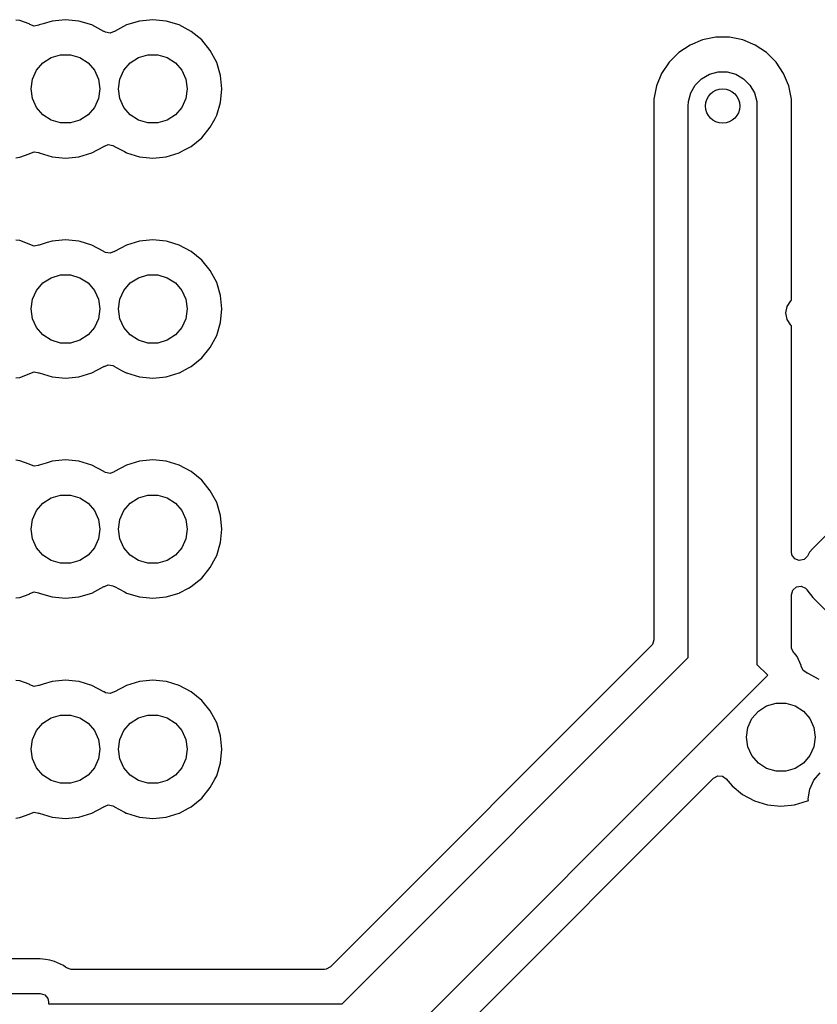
# Model space of a CAD drawing. Extents: x 70 to 224, y -154 to -54.
# Tile 27 of 55: x 145 to 157, y -112 to -98. Entities that reach past the tile are written whole.
import ezdxf

# ---------------------------------------------------------------- set-up
doc = ezdxf.new("R2010")
doc.units = 0
doc.layers.add('BLACK', color=7, linetype='CONTINUOUS')

msp = doc.modelspace()

# ---------------------------------------------------------------- linework, layer by layer
at = {"layer": 'BLACK', "linetype": 'CONTINUOUS'}
for p, q in [((145.182483, -97.655908), (145.122883, -97.649501)), ((145.317328, -97.706202), (145.182482, -97.655908)), ((145.182482, -97.655908), (145.182483, -97.655908)), ((145.317331, -97.706204), (145.317328, -97.706202)), ((145.325382, -97.712231), (145.317331, -97.706204)), ((145.38974, -97.736564), (145.325382, -97.712231)), ((145.454463, -97.723089), (145.38974, -97.736564)), ((145.454641, -97.723518), (145.454463, -97.723089)), ((145.456898, -97.722583), (145.454641, -97.723518)), ((145.458143, -97.722324), (145.456898, -97.722583)), ((145.460267, -97.721188), (145.458143, -97.722324)), ((145.460272, -97.721186), (145.460267, -97.721188)), ((145.460273, -97.721186), (145.460272, -97.721186)), ((145.519462, -97.703231), (145.460273, -97.721186)), ((145.64887, -97.663975), (145.519462, -97.703231)), ((145.845, -97.644659), (145.64887, -97.663975)), ((146.041129, -97.663975), (145.845, -97.644659)), ((146.041132, -97.663976), (146.041129, -97.663975)), ((146.229727, -97.721186), (146.041132, -97.663976)), ((146.229733, -97.721188), (146.229727, -97.721186)), ((146.403532, -97.814086), (146.229733, -97.721188)), ((146.730266, -97.721188), (146.556467, -97.814086)), ((146.91887, -97.663975), (146.730266, -97.721188)), ((147.115, -97.644659), (146.91887, -97.663975)), ((147.311129, -97.663975), (147.115, -97.644659)), ((147.311132, -97.663976), (147.311129, -97.663975)), ((147.499727, -97.721186), (147.311132, -97.663976)), ((147.499733, -97.721188), (147.499727, -97.721186)), ((147.673532, -97.814086), (147.499733, -97.721188)), ((146.408601, -97.817473), (146.403532, -97.814086)), ((146.408843, -97.817109), (146.408601, -97.817473)), ((146.425471, -97.827795), (146.408843, -97.817109)), ((146.494337, -97.839596), (146.425471, -97.827795)), ((146.550305, -97.815836), (146.494337, -97.839596)), ((146.551399, -97.817473), (146.550305, -97.815836)), ((146.556467, -97.814086), (146.551399, -97.817473)), ((147.673539, -97.81409), (147.673532, -97.814086)), ((147.825883, -97.939116), (147.673539, -97.81409)), ((155.301457, -97.8995), (155.10817, -97.937947)), ((155.301459, -97.8995), (155.301457, -97.8995)), ((155.498541, -97.8995), (155.301459, -97.8995)), ((155.498543, -97.8995), (155.498541, -97.8995)), ((155.691829, -97.937947), (155.498543, -97.8995)), ((147.950909, -98.09146), (147.825883, -97.939116)), ((154.926079, -98.013371), (154.762218, -98.12286)), ((154.926092, -98.013364), (154.926079, -98.013371)), ((155.10816, -97.93795), (154.926092, -98.013364)), ((155.10817, -97.937947), (155.10816, -97.93795)), ((155.691839, -97.93795), (155.691829, -97.937947)), ((155.873907, -98.013364), (155.691839, -97.93795)), ((155.87392, -98.013371), (155.873907, -98.013364)), ((156.037781, -98.12286), (155.87392, -98.013371)), ((145.637292, -98.195184), (145.773843, -98.155089)), ((145.773843, -98.155089), (145.916157, -98.155089)), ((145.916157, -98.155089), (146.052708, -98.195184)), ((146.907292, -98.195184), (147.043843, -98.155089)), ((147.043843, -98.155089), (147.186157, -98.155089)), ((147.186157, -98.155089), (147.322708, -98.195184)), ((147.950913, -98.091467), (147.950909, -98.09146)), ((148.043811, -98.265266), (147.950913, -98.091467)), ((154.762214, -98.122863), (154.622863, -98.262214)), ((154.762218, -98.12286), (154.762214, -98.122863)), ((156.037785, -98.122863), (156.037781, -98.12286)), ((156.177136, -98.262214), (156.037785, -98.122863)), ((145.424373, -98.37968), (145.51757, -98.272125)), ((145.51757, -98.272125), (145.637292, -98.195184)), ((146.052708, -98.195184), (146.17243, -98.272125)), ((146.17243, -98.272125), (146.265627, -98.37968)), ((146.694373, -98.37968), (146.78757, -98.272125)), ((146.78757, -98.272125), (146.907292, -98.195184)), ((147.322708, -98.195184), (147.44243, -98.272125)), ((147.44243, -98.272125), (147.535627, -98.37968)), ((148.043811, -98.265269), (148.043811, -98.265266)), ((148.043814, -98.265273), (148.043811, -98.265269)), ((148.101024, -98.453868), (148.043814, -98.265273)), ((154.62286, -98.262218), (154.513371, -98.426079)), ((154.622863, -98.262214), (154.62286, -98.262218)), ((156.177139, -98.262218), (156.177136, -98.262214)), ((156.286628, -98.426079), (156.177139, -98.262218)), ((145.365254, -98.509134), (145.424373, -98.37968)), ((146.265627, -98.37968), (146.324746, -98.509134)), ((146.635254, -98.509134), (146.694373, -98.37968)), ((147.535627, -98.37968), (147.594746, -98.509134)), ((148.120341, -98.65), (148.101024, -98.453868)), ((154.513364, -98.426092), (154.43795, -98.60816)), ((154.513371, -98.426079), (154.513364, -98.426092)), ((155.095619, -98.503323), (155.208658, -98.43806)), ((155.208658, -98.43806), (155.334737, -98.404278)), ((155.334737, -98.404278), (155.465263, -98.404278)), ((155.465263, -98.404278), (155.591342, -98.43806)), ((155.591342, -98.43806), (155.704381, -98.503323)), ((156.286635, -98.426092), (156.286628, -98.426079)), ((156.342947, -98.562043), (156.286635, -98.426092)), ((145.345, -98.65), (145.365254, -98.509134)), ((146.324746, -98.509134), (146.345, -98.65)), ((146.615, -98.65), (146.635254, -98.509134)), ((147.594746, -98.509134), (147.615, -98.65)), ((154.437947, -98.60817), (154.3995, -98.801456)), ((154.43795, -98.60816), (154.437947, -98.60817)), ((154.93806, -98.708658), (155.003323, -98.595619)), ((155.003323, -98.595619), (155.095619, -98.503323)), ((155.704381, -98.503323), (155.796677, -98.595619)), ((155.796677, -98.595619), (155.86194, -98.708658)), ((156.362051, -98.608165), (156.342947, -98.562043)), ((156.362051, -98.608169), (156.362051, -98.608165)), ((156.362052, -98.60817), (156.362051, -98.608169)), ((156.4005, -98.801456), (156.362052, -98.60817)), ((145.365254, -98.790866), (145.345, -98.65)), ((146.345, -98.65), (146.324746, -98.790866)), ((146.635254, -98.790866), (146.615, -98.65)), ((147.615, -98.65), (147.594746, -98.790866)), ((148.101024, -98.846132), (148.120341, -98.65)), ((154.904278, -98.834737), (154.93806, -98.708658)), ((155.86194, -98.708658), (155.895722, -98.834737)), ((145.424373, -98.92032), (145.365254, -98.790866)), ((146.324746, -98.790866), (146.265627, -98.92032)), ((146.694373, -98.92032), (146.635254, -98.790866)), ((147.594746, -98.790866), (147.535627, -98.92032)), ((148.043814, -99.034727), (148.101024, -98.846132)), ((154.3995, -98.801456), (154.3995, -106.659217)), ((154.9, -98.9), (154.904278, -98.834737)), ((154.9, -106.917893), (154.9, -98.9)), ((155.895722, -98.834737), (155.9, -98.9)), ((155.9, -98.9), (155.9, -107.017893)), ((156.4005, -101.720926), (156.4005, -98.801456)), ((145.51757, -99.027875), (145.424373, -98.92032)), ((145.637292, -99.104816), (145.51757, -99.027875)), ((146.17243, -99.027875), (146.052708, -99.104816)), ((146.265627, -98.92032), (146.17243, -99.027875)), ((146.78757, -99.027875), (146.694373, -98.92032)), ((146.907292, -99.104816), (146.78757, -99.027875)), ((147.44243, -99.027875), (147.322708, -99.104816)), ((147.535627, -98.92032), (147.44243, -99.027875)), ((148.019717, -99.079809), (148.043811, -99.034733)), ((148.043811, -99.034732), (148.043814, -99.034727)), ((148.043811, -99.034733), (148.043811, -99.034732)), ((145.773843, -99.144911), (145.637292, -99.104816)), ((145.916157, -99.144911), (145.773843, -99.144911)), ((146.052708, -99.104816), (145.916157, -99.144911)), ((147.043843, -99.144911), (146.907292, -99.104816)), ((147.186157, -99.144911), (147.043843, -99.144911)), ((147.322708, -99.104816), (147.186157, -99.144911)), ((147.95091, -99.208538), (148.019717, -99.079809)), ((147.825883, -99.360883), (147.95091, -99.208538)), ((146.409703, -99.484164), (146.465639, -99.460405)), ((146.465639, -99.460405), (146.534507, -99.472194)), ((146.534507, -99.472194), (146.551148, -99.482888)), ((147.673538, -99.48591), (147.825883, -99.360883)), ((145.182483, -99.644091), (145.317331, -99.593796)), ((145.317331, -99.593796), (145.325379, -99.58777)), ((145.325379, -99.58777), (145.390842, -99.563351)), ((145.390842, -99.563351), (145.454474, -99.576895)), ((145.454474, -99.576895), (145.454645, -99.576483)), ((145.454645, -99.576483), (145.456875, -99.577406)), ((145.456875, -99.577406), (145.458146, -99.577677)), ((145.458146, -99.577677), (145.460273, -99.578814)), ((145.460273, -99.578814), (145.648868, -99.636024)), ((146.041132, -99.636024), (146.229727, -99.578814)), ((146.229727, -99.578814), (146.403538, -99.48591)), ((146.403538, -99.48591), (146.403544, -99.485904)), ((146.403544, -99.485904), (146.408607, -99.482523)), ((146.408607, -99.482523), (146.409703, -99.484164)), ((146.551148, -99.482888), (146.551393, -99.482523)), ((146.551393, -99.482523), (146.556458, -99.485907)), ((146.556458, -99.485907), (146.556462, -99.48591)), ((146.556462, -99.48591), (146.700511, -99.562906)), ((146.700511, -99.562906), (146.728147, -99.577678)), ((146.728147, -99.577678), (146.730273, -99.578814)), ((146.730273, -99.578814), (146.918868, -99.636024)), ((147.311132, -99.636024), (147.499727, -99.578814)), ((147.499727, -99.578814), (147.501853, -99.577678)), ((147.501853, -99.577678), (147.595162, -99.527803)), ((147.595162, -99.527803), (147.673538, -99.48591)), ((145.122872, -99.650499), (145.182483, -99.644091)), ((145.648868, -99.636024), (145.845, -99.655341)), ((145.845, -99.655341), (146.041132, -99.636024)), ((146.918868, -99.636024), (147.115, -99.655341)), ((147.115, -99.655341), (147.311132, -99.636024)), ((145.182483, -100.855908), (145.122883, -100.849501)), ((145.317328, -100.906202), (145.182482, -100.855908)), ((145.182482, -100.855908), (145.182483, -100.855908)), ((145.317331, -100.906204), (145.317328, -100.906202)), ((145.325382, -100.912231), (145.317331, -100.906204)), ((145.577481, -100.885631), (145.460273, -100.921186)), ((145.64887, -100.863975), (145.577481, -100.885631)), ((145.845, -100.844659), (145.64887, -100.863975)), ((146.041129, -100.863975), (145.845, -100.844659)), ((146.060565, -100.869871), (146.041129, -100.863975)), ((146.229727, -100.921186), (146.060565, -100.869871)), ((146.91887, -100.863975), (146.730266, -100.921188)), ((147.115, -100.844659), (146.91887, -100.863975)), ((147.311129, -100.863975), (147.115, -100.844659)), ((147.330565, -100.869871), (147.311129, -100.863975)), ((147.499727, -100.921186), (147.330565, -100.869871)), ((145.38974, -100.936564), (145.325382, -100.912231)), ((145.454463, -100.923089), (145.38974, -100.936564)), ((145.454641, -100.923518), (145.454463, -100.923089)), ((145.456898, -100.922583), (145.454641, -100.923518)), ((145.458143, -100.922324), (145.456898, -100.922583)), ((145.460267, -100.921188), (145.458143, -100.922324)), ((145.460272, -100.921186), (145.460267, -100.921188)), ((145.460273, -100.921186), (145.460272, -100.921186)), ((146.229733, -100.921188), (146.229727, -100.921186)), ((146.403532, -101.014086), (146.229733, -100.921188)), ((146.408601, -101.017473), (146.403532, -101.014086)), ((146.408843, -101.017109), (146.408601, -101.017473)), ((146.425471, -101.027795), (146.408843, -101.017109)), ((146.494337, -101.039596), (146.425471, -101.027795)), ((146.550305, -101.015836), (146.494337, -101.039596)), ((146.551399, -101.017473), (146.550305, -101.015836)), ((146.556467, -101.014086), (146.551399, -101.017473)), ((146.730266, -100.921188), (146.556467, -101.014086)), ((147.499733, -100.921188), (147.499727, -100.921186)), ((147.673532, -101.014086), (147.499733, -100.921188)), ((147.673539, -101.01409), (147.673532, -101.014086)), ((147.825883, -101.139116), (147.673539, -101.01409)), ((147.950909, -101.29146), (147.825883, -101.139116)), ((147.950913, -101.291467), (147.950909, -101.29146)), ((148.043811, -101.465266), (147.950913, -101.291467)), ((145.424373, -101.57968), (145.51757, -101.472125)), ((145.51757, -101.472125), (145.637292, -101.395184)), ((145.637292, -101.395184), (145.773843, -101.355089)), ((145.773843, -101.355089), (145.916157, -101.355089)), ((145.916157, -101.355089), (146.052708, -101.395184)), ((146.052708, -101.395184), (146.17243, -101.472125)), ((146.17243, -101.472125), (146.265627, -101.57968)), ((146.694373, -101.57968), (146.78757, -101.472125)), ((146.78757, -101.472125), (146.907292, -101.395184)), ((146.907292, -101.395184), (147.043843, -101.355089)), ((147.043843, -101.355089), (147.186157, -101.355089)), ((147.186157, -101.355089), (147.322708, -101.395184)), ((147.322708, -101.395184), (147.44243, -101.472125)), ((147.44243, -101.472125), (147.535627, -101.57968)), ((148.043811, -101.465269), (148.043811, -101.465266)), ((148.043814, -101.465273), (148.043811, -101.465269)), ((148.101024, -101.653868), (148.043814, -101.465273)), ((145.365254, -101.709134), (145.424373, -101.57968)), ((146.265627, -101.57968), (146.324746, -101.709134)), ((146.635254, -101.709134), (146.694373, -101.57968)), ((147.535627, -101.57968), (147.594746, -101.709134)), ((145.345, -101.85), (145.365254, -101.709134)), ((146.324746, -101.709134), (146.345, -101.85)), ((146.615, -101.85), (146.635254, -101.709134)), ((147.594746, -101.709134), (147.615, -101.85)), ((148.120341, -101.85), (148.101024, -101.653868)), ((156.336703, -101.811635), (156.390896, -101.73053)), ((156.390896, -101.73053), (156.4005, -101.720926)), ((145.365254, -101.990866), (145.345, -101.85)), ((146.345, -101.85), (146.324746, -101.990866)), ((146.635254, -101.990866), (146.615, -101.85)), ((147.615, -101.85), (147.594746, -101.990866)), ((148.101024, -102.046132), (148.120341, -101.85)), ((156.317672, -101.907306), (156.336703, -101.811635)), ((156.336703, -102.002977), (156.317672, -101.907306)), ((145.424373, -102.12032), (145.365254, -101.990866)), ((146.324746, -101.990866), (146.265627, -102.12032)), ((146.694373, -102.12032), (146.635254, -101.990866)), ((147.594746, -101.990866), (147.535627, -102.12032)), ((148.043814, -102.234727), (148.101024, -102.046132)), ((156.390896, -102.084083), (156.336703, -102.002977)), ((145.51757, -102.227875), (145.424373, -102.12032)), ((146.265627, -102.12032), (146.17243, -102.227875)), ((146.78757, -102.227875), (146.694373, -102.12032)), ((147.535627, -102.12032), (147.44243, -102.227875)), ((156.4005, -102.093687), (156.390896, -102.084083)), ((156.4005, -105.382127), (156.4005, -102.093687)), ((145.637292, -102.304816), (145.51757, -102.227875)), ((145.773843, -102.344911), (145.637292, -102.304816)), ((146.052708, -102.304816), (145.916157, -102.344911)), ((146.17243, -102.227875), (146.052708, -102.304816)), ((146.907292, -102.304816), (146.78757, -102.227875)), ((147.043843, -102.344911), (146.907292, -102.304816)), ((147.322708, -102.304816), (147.186157, -102.344911)), ((147.44243, -102.227875), (147.322708, -102.304816)), ((147.95091, -102.408538), (147.997362, -102.321632)), ((147.997362, -102.321632), (148.043811, -102.234733)), ((148.043811, -102.234732), (148.043814, -102.234727)), ((148.043811, -102.234733), (148.043811, -102.234732)), ((145.916157, -102.344911), (145.773843, -102.344911)), ((147.186157, -102.344911), (147.043843, -102.344911)), ((147.825883, -102.560883), (147.95091, -102.408538)), ((147.673538, -102.68591), (147.825883, -102.560883)), ((145.325379, -102.78777), (145.390842, -102.763351)), ((145.390842, -102.763351), (145.454474, -102.776895)), ((146.229727, -102.778814), (146.403538, -102.68591)), ((146.403538, -102.68591), (146.403544, -102.685904)), ((146.403544, -102.685904), (146.408607, -102.682523)), ((146.408607, -102.682523), (146.409703, -102.684164)), ((146.409703, -102.684164), (146.465639, -102.660405)), ((146.465639, -102.660405), (146.534507, -102.672194)), ((146.534507, -102.672194), (146.551148, -102.682888)), ((146.551148, -102.682888), (146.551393, -102.682523)), ((146.551393, -102.682523), (146.556458, -102.685907)), ((146.556458, -102.685907), (146.556462, -102.68591)), ((146.556462, -102.68591), (146.661442, -102.742023)), ((146.661442, -102.742023), (146.728147, -102.777678)), ((147.501853, -102.777678), (147.63306, -102.707546)), ((147.63306, -102.707546), (147.673538, -102.68591)), ((145.122872, -102.850499), (145.182483, -102.844091)), ((145.182483, -102.844091), (145.317331, -102.793796)), ((145.317331, -102.793796), (145.325379, -102.78777)), ((145.454474, -102.776895), (145.454645, -102.776483)), ((145.454645, -102.776483), (145.456875, -102.777406)), ((145.456875, -102.777406), (145.458146, -102.777677)), ((145.458146, -102.777677), (145.460273, -102.778814)), ((145.460273, -102.778814), (145.648868, -102.836024)), ((145.648868, -102.836024), (145.845, -102.855341)), ((145.845, -102.855341), (146.041132, -102.836024)), ((146.041132, -102.836024), (146.229727, -102.778814)), ((146.728147, -102.777678), (146.730273, -102.778814)), ((146.730273, -102.778814), (146.918868, -102.836024)), ((146.918868, -102.836024), (147.115, -102.855341)), ((147.115, -102.855341), (147.311132, -102.836024)), ((147.311132, -102.836024), (147.499727, -102.778814)), ((147.499727, -102.778814), (147.501853, -102.777678)), ((145.182483, -104.055908), (145.122883, -104.049501)), ((145.317328, -104.106202), (145.182482, -104.055908)), ((145.182482, -104.055908), (145.182483, -104.055908)), ((145.845, -104.044659), (145.64887, -104.063975)), ((146.041129, -104.063975), (145.845, -104.044659)), ((147.115, -104.044659), (146.91887, -104.063975)), ((147.311129, -104.063975), (147.115, -104.044659)), ((145.317331, -104.106204), (145.317328, -104.106202)), ((145.325382, -104.112231), (145.317331, -104.106204)), ((145.38974, -104.136564), (145.325382, -104.112231)), ((145.454463, -104.123089), (145.38974, -104.136564)), ((145.454641, -104.123518), (145.454463, -104.123089)), ((145.456898, -104.122583), (145.454641, -104.123518)), ((145.458143, -104.122324), (145.456898, -104.122583)), ((145.460267, -104.121188), (145.458143, -104.122324)), ((145.460272, -104.121186), (145.460267, -104.121188)), ((145.460273, -104.121186), (145.460272, -104.121186)), ((145.561427, -104.090501), (145.460273, -104.121186)), ((145.64887, -104.063975), (145.561427, -104.090501)), ((146.041132, -104.063976), (146.041129, -104.063975)), ((146.229727, -104.121186), (146.041132, -104.063976)), ((146.229733, -104.121188), (146.229727, -104.121186)), ((146.403532, -104.214086), (146.229733, -104.121188)), ((146.730266, -104.121188), (146.556467, -104.214086)), ((146.91887, -104.063975), (146.730266, -104.121188)), ((147.311132, -104.063976), (147.311129, -104.063975)), ((147.499727, -104.121186), (147.311132, -104.063976)), ((147.499733, -104.121188), (147.499727, -104.121186)), ((147.673532, -104.214086), (147.499733, -104.121188)), ((146.408601, -104.217473), (146.403532, -104.214086)), ((146.408843, -104.217109), (146.408601, -104.217473)), ((146.425471, -104.227795), (146.408843, -104.217109)), ((146.494337, -104.239596), (146.425471, -104.227795)), ((146.550305, -104.215836), (146.494337, -104.239596)), ((146.551399, -104.217473), (146.550305, -104.215836)), ((146.556467, -104.214086), (146.551399, -104.217473)), ((147.673539, -104.21409), (147.673532, -104.214086)), ((147.825883, -104.339116), (147.673539, -104.21409)), ((147.950909, -104.49146), (147.825883, -104.339116)), ((145.51757, -104.672125), (145.637292, -104.595184)), ((145.637292, -104.595184), (145.773843, -104.555089)), ((145.773843, -104.555089), (145.916157, -104.555089)), ((145.916157, -104.555089), (146.052708, -104.595184)), ((146.052708, -104.595184), (146.17243, -104.672125)), ((146.78757, -104.672125), (146.907292, -104.595184)), ((146.907292, -104.595184), (147.043843, -104.555089)), ((147.043843, -104.555089), (147.186157, -104.555089)), ((147.186157, -104.555089), (147.322708, -104.595184)), ((147.322708, -104.595184), (147.44243, -104.672125)), ((147.950913, -104.491467), (147.950909, -104.49146)), ((148.043811, -104.665266), (147.950913, -104.491467)), ((157.517277, -104.524871), (156.711201, -105.330949)), ((145.424373, -104.77968), (145.51757, -104.672125)), ((146.17243, -104.672125), (146.265627, -104.77968)), ((146.694373, -104.77968), (146.78757, -104.672125)), ((147.44243, -104.672125), (147.535627, -104.77968)), ((148.043811, -104.665269), (148.043811, -104.665266)), ((148.043814, -104.665273), (148.043811, -104.665269)), ((148.101024, -104.853868), (148.043814, -104.665273)), ((145.345, -105.05), (145.365254, -104.909134)), ((145.365254, -104.909134), (145.424373, -104.77968)), ((146.265627, -104.77968), (146.324746, -104.909134)), ((146.324746, -104.909134), (146.345, -105.05)), ((146.615, -105.05), (146.635254, -104.909134)), ((146.635254, -104.909134), (146.694373, -104.77968)), ((147.535627, -104.77968), (147.594746, -104.909134)), ((147.594746, -104.909134), (147.615, -105.05)), ((148.120341, -105.05), (148.101024, -104.853868)), ((145.365254, -105.190866), (145.345, -105.05)), ((146.345, -105.05), (146.324746, -105.190866)), ((146.635254, -105.190866), (146.615, -105.05)), ((147.615, -105.05), (147.594746, -105.190866)), ((148.101024, -105.246132), (148.120341, -105.05)), ((145.424373, -105.32032), (145.365254, -105.190866)), ((146.324746, -105.190866), (146.265627, -105.32032)), ((146.694373, -105.32032), (146.635254, -105.190866)), ((147.594746, -105.190866), (147.535627, -105.32032)), ((145.51757, -105.427875), (145.424373, -105.32032)), ((146.265627, -105.32032), (146.17243, -105.427875)), ((146.78757, -105.427875), (146.694373, -105.32032)), ((147.535627, -105.32032), (147.44243, -105.427875)), ((148.043814, -105.434727), (148.101024, -105.246132)), ((156.711178, -105.330974), (156.663957, -105.385469)), ((156.711201, -105.330949), (156.711178, -105.330974)), ((145.637292, -105.504816), (145.51757, -105.427875)), ((146.17243, -105.427875), (146.052708, -105.504816)), ((146.907292, -105.504816), (146.78757, -105.427875)), ((147.44243, -105.427875), (147.322708, -105.504816)), ((147.95091, -105.608538), (148.025349, -105.469273)), ((148.025349, -105.469273), (148.043811, -105.434733)), ((148.043811, -105.434732), (148.043814, -105.434727)), ((148.043811, -105.434733), (148.043811, -105.434732)), ((156.408318, -105.42546), (156.4005, -105.382127)), ((156.450189, -105.481394), (156.408318, -105.42546)), ((156.515653, -105.505811), (156.450189, -105.481394)), ((156.633332, -105.441554), (156.583926, -105.490959)), ((156.663953, -105.385476), (156.633332, -105.441554)), ((156.663957, -105.385469), (156.663953, -105.385476)), ((145.773843, -105.544911), (145.637292, -105.504816)), ((145.916157, -105.544911), (145.773843, -105.544911)), ((146.052708, -105.504816), (145.916157, -105.544911)), ((147.043843, -105.544911), (146.907292, -105.504816)), ((147.186157, -105.544911), (147.043843, -105.544911)), ((147.322708, -105.504816), (147.186157, -105.544911)), ((147.825883, -105.760883), (147.95091, -105.608538)), ((156.583926, -105.490959), (156.515653, -105.505811)), ((147.673538, -105.88591), (147.825883, -105.760883)), ((146.229727, -105.978814), (146.403538, -105.88591)), ((146.403538, -105.88591), (146.403544, -105.885904)), ((146.403544, -105.885904), (146.408607, -105.882523)), ((146.408607, -105.882523), (146.409703, -105.884164)), ((146.409703, -105.884164), (146.465639, -105.860405)), ((146.465639, -105.860405), (146.534507, -105.872194)), ((146.534507, -105.872194), (146.551148, -105.882888)), ((146.551148, -105.882888), (146.551393, -105.882523)), ((146.551393, -105.882523), (146.556458, -105.885907)), ((146.556458, -105.885907), (146.556462, -105.88591)), ((146.556462, -105.88591), (146.701344, -105.963351)), ((147.501853, -105.977678), (147.63306, -105.907546)), ((147.63306, -105.907546), (147.673538, -105.88591)), ((156.420185, -105.93634), (156.472989, -105.890585)), ((156.472989, -105.890585), (156.542147, -105.880641)), ((156.542147, -105.880641), (156.605703, -105.909666)), ((156.605703, -105.909666), (156.623767, -105.929068)), ((145.122872, -106.050499), (145.182483, -106.044091)), ((145.182483, -106.044091), (145.317331, -105.993796)), ((145.317331, -105.993796), (145.325379, -105.98777)), ((145.325379, -105.98777), (145.390842, -105.963351)), ((145.390842, -105.963351), (145.454474, -105.976895)), ((145.454474, -105.976895), (145.454645, -105.976483)), ((145.454645, -105.976483), (145.456875, -105.977406)), ((145.456875, -105.977406), (145.458146, -105.977677)), ((145.458146, -105.977677), (145.460273, -105.978814)), ((145.460273, -105.978814), (145.648868, -106.036024)), ((145.648868, -106.036024), (145.845, -106.055341)), ((145.845, -106.055341), (146.041132, -106.036024)), ((146.041132, -106.036024), (146.229727, -105.978814)), ((146.701344, -105.963351), (146.728147, -105.977678)), ((146.728147, -105.977678), (146.730273, -105.978814)), ((146.730273, -105.978814), (146.918868, -106.036024)), ((146.918868, -106.036024), (147.115, -106.055341)), ((147.115, -106.055341), (147.311132, -106.036024)), ((147.311132, -106.036024), (147.499727, -105.978814)), ((147.499727, -105.978814), (147.501853, -105.977678)), ((156.4005, -106.003379), (156.420185, -105.93634)), ((156.4005, -106.759216), (156.4005, -106.003379)), ((156.623767, -105.929068), (156.624962, -105.930665)), ((156.624962, -105.930665), (156.624963, -105.930666)), ((156.624963, -105.930666), (156.711188, -106.045848)), ((156.711188, -106.045848), (156.711192, -106.045852)), ((156.711192, -106.045852), (156.711197, -106.045858)), ((156.711197, -106.045858), (157.045839, -106.380499)), ((154.363181, -106.746898), (149.696899, -111.413181)), ((154.379815, -106.726256), (154.363181, -106.746898)), ((154.3995, -106.659217), (154.379815, -106.726256)), ((156.403334, -106.785574), (156.4005, -106.759216)), ((149.867894, -111.95), (154.9, -106.917893)), ((156.436819, -106.846897), (156.403334, -106.785574)), ((156.444856, -106.854934), (156.436819, -106.846897)), ((156.44486, -106.854939), (156.444856, -106.854934)), ((156.444865, -106.854944), (156.44486, -106.854939)), ((156.482484, -106.901627), (156.444865, -106.854944)), ((156.542272, -107.032543), (156.482484, -106.901627)), ((155.9, -107.017893), (156.057107, -107.175)), ((156.543104, -107.038329), (156.542272, -107.032543)), ((156.543703, -107.042496), (156.543104, -107.038329)), ((156.572001, -107.105207), (156.543703, -107.042496)), ((156.057107, -107.175), (155.35, -107.882107)), ((156.627305, -107.141456), (156.572001, -107.105207)), ((156.627129, -107.141882), (156.627305, -107.141456)), ((156.629372, -107.142811), (156.627129, -107.141882)), ((156.630437, -107.143509), (156.629372, -107.142811)), ((156.632754, -107.144212), (156.630437, -107.143509)), ((156.806558, -107.237112), (156.632754, -107.144212)), ((145.182483, -107.255908), (145.122883, -107.249501)), ((145.317328, -107.306202), (145.182482, -107.255908)), ((145.182482, -107.255908), (145.182483, -107.255908)), ((145.317331, -107.306204), (145.317328, -107.306202)), ((145.325382, -107.312231), (145.317331, -107.306204)), ((145.38974, -107.336564), (145.325382, -107.312231)), ((145.454463, -107.323089), (145.38974, -107.336564)), ((145.454641, -107.323518), (145.454463, -107.323089)), ((145.456898, -107.322583), (145.454641, -107.323518)), ((145.458143, -107.322324), (145.456898, -107.322583)), ((145.460267, -107.321188), (145.458143, -107.322324)), ((145.460272, -107.321186), (145.460267, -107.321188)), ((145.460273, -107.321186), (145.460272, -107.321186)), ((145.519462, -107.303231), (145.460273, -107.321186)), ((145.64887, -107.263975), (145.519462, -107.303231)), ((145.845, -107.244659), (145.64887, -107.263975)), ((146.041129, -107.263975), (145.845, -107.244659)), ((146.045253, -107.265226), (146.041129, -107.263975)), ((146.229727, -107.321186), (146.045253, -107.265226)), ((146.229733, -107.321188), (146.229727, -107.321186)), ((146.403532, -107.414086), (146.229733, -107.321188)), ((146.730266, -107.321188), (146.556467, -107.414086)), ((146.91887, -107.263975), (146.730266, -107.321188)), ((147.115, -107.244659), (146.91887, -107.263975)), ((147.311129, -107.263975), (147.115, -107.244659)), ((147.315253, -107.265226), (147.311129, -107.263975)), ((147.499727, -107.321186), (147.315253, -107.265226)), ((147.499733, -107.321188), (147.499727, -107.321186)), ((147.673532, -107.414086), (147.499733, -107.321188)), ((146.408601, -107.417473), (146.403532, -107.414086)), ((146.408843, -107.417109), (146.408601, -107.417473)), ((146.425471, -107.427795), (146.408843, -107.417109)), ((146.494337, -107.439596), (146.425471, -107.427795)), ((146.550305, -107.415836), (146.494337, -107.439596)), ((146.551399, -107.417473), (146.550305, -107.415836)), ((146.556467, -107.414086), (146.551399, -107.417473)), ((147.673539, -107.41409), (147.673532, -107.414086)), ((147.825883, -107.539116), (147.673539, -107.41409)), ((147.950909, -107.69146), (147.825883, -107.539116)), ((155.920596, -107.695151), (156.040318, -107.61821)), ((156.040318, -107.61821), (156.176869, -107.578115)), ((156.176869, -107.578115), (156.319183, -107.578115)), ((156.319183, -107.578115), (156.455734, -107.61821)), ((156.455734, -107.61821), (156.575456, -107.695151)), ((145.637292, -107.795184), (145.773843, -107.755089)), ((145.773843, -107.755089), (145.916157, -107.755089)), ((145.916157, -107.755089), (146.052708, -107.795184)), ((146.907292, -107.795184), (147.043843, -107.755089)), ((147.043843, -107.755089), (147.186157, -107.755089)), ((147.186157, -107.755089), (147.322708, -107.795184)), ((147.950913, -107.691467), (147.950909, -107.69146)), ((148.043811, -107.865266), (147.950913, -107.691467)), ((155.827399, -107.802706), (155.920596, -107.695151)), ((156.575456, -107.695151), (156.668653, -107.802706)), ((145.424373, -107.97968), (145.51757, -107.872125)), ((145.51757, -107.872125), (145.637292, -107.795184)), ((146.052708, -107.795184), (146.17243, -107.872125)), ((146.17243, -107.872125), (146.265627, -107.97968)), ((146.694373, -107.97968), (146.78757, -107.872125)), ((146.78757, -107.872125), (146.907292, -107.795184)), ((147.322708, -107.795184), (147.44243, -107.872125)), ((147.44243, -107.872125), (147.535627, -107.97968)), ((148.043811, -107.865269), (148.043811, -107.865266)), ((148.043814, -107.865273), (148.043811, -107.865269)), ((148.101024, -108.053868), (148.043814, -107.865273)), ((155.35, -107.882107), (150.428553, -112.803553)), ((155.76828, -107.93216), (155.827399, -107.802706)), ((156.668653, -107.802706), (156.727772, -107.93216)), ((145.365254, -108.109134), (145.424373, -107.97968)), ((146.265627, -107.97968), (146.324746, -108.109134)), ((146.635254, -108.109134), (146.694373, -107.97968)), ((147.535627, -107.97968), (147.594746, -108.109134)), ((148.120341, -108.25), (148.101024, -108.053868)), ((155.748026, -108.073026), (155.76828, -107.93216)), ((156.727772, -107.93216), (156.748026, -108.073026)), ((145.345, -108.25), (145.365254, -108.109134)), ((146.324746, -108.109134), (146.345, -108.25)), ((146.615, -108.25), (146.635254, -108.109134)), ((147.594746, -108.109134), (147.615, -108.25)), ((155.76828, -108.213892), (155.748026, -108.073026)), ((156.748026, -108.073026), (156.727772, -108.213892)), ((145.365254, -108.390866), (145.345, -108.25)), ((146.345, -108.25), (146.324746, -108.390866)), ((146.635254, -108.390866), (146.615, -108.25)), ((147.615, -108.25), (147.594746, -108.390866)), ((148.101024, -108.446132), (148.120341, -108.25)), ((155.827399, -108.343346), (155.76828, -108.213892)), ((155.920596, -108.450901), (155.827399, -108.343346)), ((156.668653, -108.343346), (156.575456, -108.450901)), ((156.727772, -108.213892), (156.668653, -108.343346)), ((145.424373, -108.52032), (145.365254, -108.390866)), ((146.324746, -108.390866), (146.265627, -108.52032)), ((146.694373, -108.52032), (146.635254, -108.390866)), ((147.594746, -108.390866), (147.535627, -108.52032)), ((148.043814, -108.634727), (148.101024, -108.446132)), ((156.040318, -108.527842), (155.920596, -108.450901)), ((156.575456, -108.450901), (156.455734, -108.527842)), ((145.51757, -108.627875), (145.424373, -108.52032)), ((145.637292, -108.704816), (145.51757, -108.627875)), ((146.17243, -108.627875), (146.052708, -108.704816)), ((146.265627, -108.52032), (146.17243, -108.627875)), ((146.78757, -108.627875), (146.694373, -108.52032)), ((146.907292, -108.704816), (146.78757, -108.627875)), ((147.44243, -108.627875), (147.322708, -108.704816)), ((147.535627, -108.52032), (147.44243, -108.627875)), ((148.016187, -108.686413), (148.043811, -108.634733)), ((148.043811, -108.634732), (148.043814, -108.634727)), ((148.043811, -108.634733), (148.043811, -108.634732)), ((156.176869, -108.567937), (156.040318, -108.527842)), ((156.319183, -108.567937), (156.176869, -108.567937)), ((156.455734, -108.527842), (156.319183, -108.567937)), ((156.725424, -108.700731), (156.818621, -108.593176)), ((145.773843, -108.744911), (145.637292, -108.704816)), ((145.916157, -108.744911), (145.773843, -108.744911)), ((146.052708, -108.704816), (145.916157, -108.744911)), ((147.043843, -108.744911), (146.907292, -108.704816)), ((147.186157, -108.744911), (147.043843, -108.744911)), ((147.322708, -108.704816), (147.186157, -108.744911)), ((147.95091, -108.808538), (148.016187, -108.686413)), ((150.862349, -113.07757), (155.268605, -108.671313)), ((155.268605, -108.671313), (155.329926, -108.63783)), ((155.329926, -108.63783), (155.399618, -108.642814)), ((155.399618, -108.642814), (155.452137, -108.680331)), ((155.452137, -108.680331), (155.537142, -108.783909)), ((156.666305, -108.830185), (156.725424, -108.700731)), ((147.825883, -108.960883), (147.95091, -108.808538)), ((155.537142, -108.783909), (155.689486, -108.908935)), ((155.689486, -108.908935), (155.689493, -108.908939)), ((155.689493, -108.908939), (155.863292, -109.001837)), ((156.646051, -108.971051), (156.666305, -108.830185)), ((146.409703, -109.084164), (146.465639, -109.060405)), ((146.465639, -109.060405), (146.534507, -109.072194)), ((147.673538, -109.08591), (147.825883, -108.960883)), ((155.863292, -109.001837), (155.863295, -109.001837)), ((155.863295, -109.001837), (155.863299, -109.00184)), ((155.863299, -109.00184), (156.051894, -109.05905)), ((156.051894, -109.05905), (156.248026, -109.078367)), ((156.248026, -109.078367), (156.444158, -109.05905)), ((156.444158, -109.05905), (156.632753, -109.00184)), ((156.632753, -109.00184), (156.649212, -108.993042)), ((156.649212, -108.993042), (156.646051, -108.971051)), ((145.182483, -109.244091), (145.317331, -109.193796)), ((145.317331, -109.193796), (145.325379, -109.18777)), ((145.325379, -109.18777), (145.390842, -109.163351)), ((145.390842, -109.163351), (145.454474, -109.176895)), ((145.454474, -109.176895), (145.454645, -109.176483)), ((145.454645, -109.176483), (145.456875, -109.177406)), ((145.456875, -109.177406), (145.458146, -109.177677)), ((145.458146, -109.177677), (145.460273, -109.178814)), ((145.460273, -109.178814), (145.648868, -109.236024)), ((146.041132, -109.236024), (146.229727, -109.178814)), ((146.229727, -109.178814), (146.403538, -109.08591)), ((146.403538, -109.08591), (146.403544, -109.085904)), ((146.403544, -109.085904), (146.408607, -109.082523)), ((146.408607, -109.082523), (146.409703, -109.084164)), ((146.534507, -109.072194), (146.551148, -109.082888)), ((146.551148, -109.082888), (146.551393, -109.082523)), ((146.551393, -109.082523), (146.556458, -109.085907)), ((146.556458, -109.085907), (146.556462, -109.08591)), ((146.556462, -109.08591), (146.701344, -109.163351)), ((146.701344, -109.163351), (146.728147, -109.177678)), ((146.728147, -109.177678), (146.730273, -109.178814)), ((146.730273, -109.178814), (146.918868, -109.236024)), ((147.311132, -109.236024), (147.499727, -109.178814)), ((147.499727, -109.178814), (147.501853, -109.177678)), ((147.501853, -109.177678), (147.63306, -109.107546)), ((147.63306, -109.107546), (147.673538, -109.08591)), ((145.122872, -109.250499), (145.182483, -109.244091)), ((145.648868, -109.236024), (145.845, -109.255341)), ((145.845, -109.255341), (146.041132, -109.236024)), ((146.918868, -109.236024), (147.115, -109.255341)), ((147.115, -109.255341), (147.311132, -109.236024)), ((145.476, -111.2945), (144.224499, -111.2945)), ((145.556347, -111.306052), (145.476, -111.2945)), ((145.618417, -111.314976), (145.556347, -111.306052)), ((145.618422, -111.314977), (145.618417, -111.314976)), ((145.685459, -111.334662), (145.61842, -111.314977)), ((145.61842, -111.314977), (145.618422, -111.314977)), ((145.68546, -111.334662), (145.685459, -111.334662)), ((145.685465, -111.334664), (145.68546, -111.334662)), ((145.816331, -111.39443), (145.685465, -111.334664)), ((145.816335, -111.394432), (145.816331, -111.39443)), ((145.816336, -111.394433), (145.816335, -111.394432)), ((145.843385, -111.417872), (145.816336, -111.394433)), ((145.844933, -111.419213), (145.843385, -111.417872)), ((145.859097, -111.429815), (145.844933, -111.419213)), ((145.926136, -111.4495), (145.859097, -111.429815)), ((149.609218, -111.4495), (145.926136, -111.4495)), ((149.635576, -111.446666), (149.609218, -111.4495)), ((149.696899, -111.413181), (149.635576, -111.446666)), ((144.224499, -111.8), (145.476, -111.8)), ((145.476, -111.8), (145.543039, -111.819685)), ((145.543039, -111.819685), (145.588794, -111.872489)), ((145.588794, -111.872489), (145.6, -111.924)), ((145.6, -111.924), (145.6, -111.95)), ((145.6, -111.95), (149.867894, -111.95))]:
    msp.add_line(p, q, dxfattribs=at)
at = {"layer": 'BLACK'}
msp.add_circle((155.4, -98.9), 0.25, dxfattribs=at)

doc.saveas('drawing.dxf')
